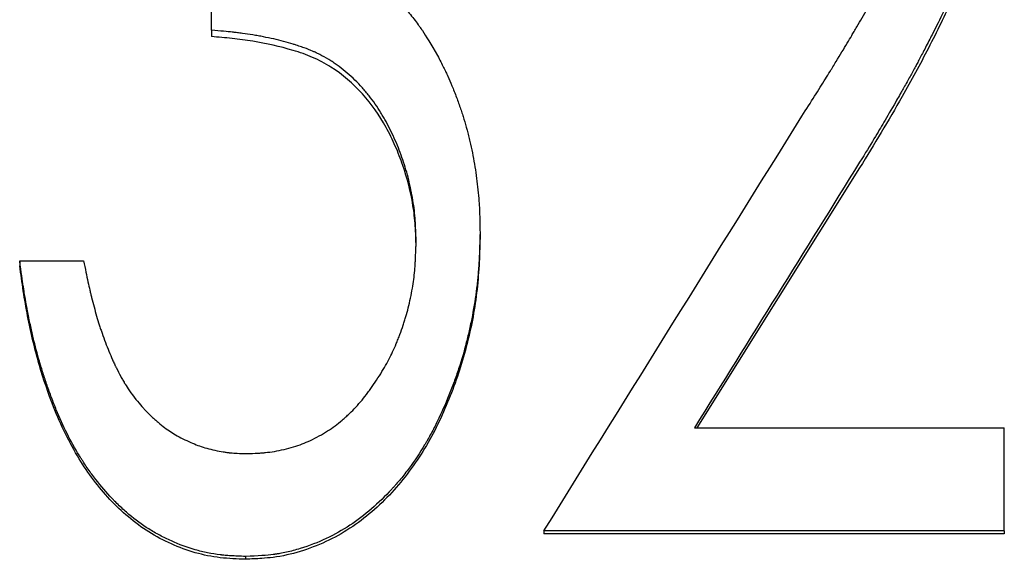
# Model space of a CAD drawing. Header units: millimetres. Extents: x 0 to 840, y 0 to 594.
# Tile 12 of 22: x 243.62 to 252.5, y 338.39 to 343.26. Entities that reach past the tile are written whole.
import ezdxf

# ---------------------------------------------------------------- set-up
doc = ezdxf.new("R2010")
doc.units = ezdxf.units.MM
doc.header["$LTSCALE"] = 2

msp = doc.modelspace()

# ---------------------------------------------------------------- linework, layer by layer
at = {"color": 7, "linetype": 'Continuous', "lineweight": 25}
for p, q in [((245.347, 343.1616), (245.347, 344.0841)), ((245.347, 343.1616), (245.347, 343.1043)), ((251.1956, 341.9212), (249.7255, 339.5757)), ((247.7701, 341.3326), (247.7701, 341.2876)), ((243.6163, 341.0813), (243.6163, 341.038)), ((243.6163, 341.0813), (244.1932, 341.0813)), ((249.7046, 339.5757), (252.5009, 339.5757)), ((252.5009, 338.648), (252.5009, 339.5757)), ((252.5009, 338.648), (248.347, 338.648)), ((248.347, 338.648), (248.347, 338.621)), ((252.5009, 338.621), (248.347, 338.621)), ((252.5009, 338.648), (252.5009, 338.621)), ((245.6553, 338.416), (245.6553, 338.3906))]:
    msp.add_line(p, q, dxfattribs=at)
for points, knots in [([(252.3855, 345.2064), (252.3846, 345.1579), (252.3837, 345.1155), (252.3823, 345.061), (252.3818, 345.0443), (252.3811, 345.0216), (252.3808, 345.0144), (252.3805, 345.0042), (252.3804, 345.0009), (252.3802, 344.9961), (252.3801, 344.9945), (252.38, 344.9914), (252.38, 344.9908), (252.3784, 344.9489), (252.3764, 344.911), (252.3717, 344.8385), (252.369, 344.8047), (252.3591, 344.7023), (252.3503, 344.6322), (252.3337, 344.5243), (252.3277, 344.4879), (252.3145, 344.4141), (252.3071, 344.3758), (252.2846, 344.2654), (252.268, 344.1934), (252.2405, 344.0876), (252.2309, 344.0528), (252.2159, 344.0011), (252.2108, 343.984), (252.203, 343.9584), (252.2003, 343.9499), (252.195, 343.933), (252.1921, 343.9238), (252.17, 343.855), (252.1471, 343.7904), (252.108, 343.6883), (252.0942, 343.6534), (252.0722, 343.5998), (252.0647, 343.5817), (252.0531, 343.5542), (252.0492, 343.545), (252.0433, 343.5311), (252.0413, 343.5264), (252.0383, 343.5194), (252.0373, 343.5171), (252.0353, 343.5124), (252.034, 343.5095), (251.9853, 343.3968), (251.9239, 343.268), (251.8397, 343.1028), (251.8302, 343.0842), (251.8106, 343.0464), (251.7995, 343.0249), (251.7698, 342.9677), (251.752, 342.9336), (251.7283, 342.8886), (251.7209, 342.8746), (251.7106, 342.8552), (251.7073, 342.849), (251.701, 342.837), (251.6974, 342.8303), (251.6778, 342.7938), (251.6611, 342.7633), (251.6256, 342.6994), (251.6069, 342.6662), (251.5846, 342.6273), (251.5821, 342.6229), (251.5771, 342.6142), (251.5739, 342.6086), (251.5651, 342.5933), (251.5594, 342.5833), (251.5425, 342.5538), (251.5316, 342.5349), (251.4791, 342.4437), (251.4434, 342.3821), (251.3994, 342.3068), (251.3874, 342.2863), (251.3588, 342.2381), (251.3426, 342.2112), (251.2889, 342.1223), (251.2458, 342.0519), (251.1956, 341.9705)], [0, 0, 0, 0, 0.03125, 0.03125, 0.046875, 0.046875, 0.054688, 0.054688, 0.058594, 0.058594, 0.060547, 0.060547, 0.0625, 0.0625, 0.09375, 0.09375, 0.125, 0.125, 0.1875, 0.1875, 0.21875, 0.21875, 0.25, 0.25, 0.3125, 0.3125, 0.34375, 0.34375, 0.359375, 0.359375, 0.367188, 0.367188, 0.375, 0.375, 0.4375, 0.4375, 0.46875, 0.46875, 0.484375, 0.484375, 0.492188, 0.492188, 0.496094, 0.496094, 0.498047, 0.498047, 0.5, 0.5, 0.625, 0.625, 0.640625, 0.640625, 0.65625, 0.65625, 0.6875, 0.6875, 0.703125, 0.703125, 0.710938, 0.710938, 0.71875, 0.71875, 0.75, 0.75, 0.78125, 0.78125, 0.785156, 0.785156, 0.789062, 0.789062, 0.796875, 0.796875, 0.8125, 0.8125, 0.875, 0.875, 0.90625, 0.90625, 0.9375, 0.9375, 1, 1, 1, 1]), ([(250.6746, 342.3858), (250.7567, 342.5143), (250.8274, 342.6263), (250.9016, 342.7457), (250.9157, 342.7685), (250.9308, 342.793), (250.9324, 342.7957), (250.9357, 342.8011), (250.937, 342.8032), (250.9446, 342.8155), (250.9495, 342.8236), (250.9642, 342.8476), (250.9738, 342.8632), (251.0203, 342.9395), (251.0537, 342.9946), (251.0979, 343.0684), (251.1117, 343.0916), (251.1278, 343.1186), (251.1311, 343.1243), (251.1391, 343.1379), (251.1431, 343.1446), (251.1551, 343.165), (251.163, 343.1786), (251.2026, 343.2466), (251.234, 343.3014), (251.2727, 343.3704), (251.2804, 343.3842), (251.292, 343.4049), (251.2966, 343.4134), (251.3056, 343.4296), (251.31, 343.4376), (251.3319, 343.4772), (251.3483, 343.5074), (251.3793, 343.5648), (251.3937, 343.5919), (251.4139, 343.6304), (251.4204, 343.6429), (251.4297, 343.661), (251.4328, 343.6669), (251.4387, 343.6786), (251.4412, 343.6834), (251.4579, 343.7165), (251.4715, 343.744), (251.4919, 343.7866), (251.4987, 343.8011), (251.509, 343.8232), (251.5125, 343.8306), (251.5194, 343.8455), (251.5225, 343.8524), (251.5412, 343.8934), (251.5549, 343.9243), (251.5737, 343.9677), (251.5796, 343.9817), (251.588, 344.002), (251.5908, 344.0086), (251.5961, 344.0216), (251.5983, 344.027), (251.6244, 344.0925), (251.6457, 344.1516), (251.6748, 344.2415), (251.684, 344.2716), (251.7015, 344.3324), (251.7096, 344.3624), (251.7335, 344.4566), (251.7472, 344.5189), (251.7646, 344.6117), (251.7699, 344.6425), (251.7793, 344.7039), (251.7836, 344.7354), (251.7907, 344.7944), (251.7938, 344.8249), (251.7977, 344.8719), (251.7988, 344.8878), (251.8004, 344.912), (251.8009, 344.9202), (251.8016, 344.9324), (251.8018, 344.9365), (251.8021, 344.9427), (251.8022, 344.9448), (251.8025, 344.9489), (251.8026, 344.9518), (251.8047, 344.9949), (251.8067, 345.0578), (251.8086, 345.1417)], [0, 0, 0, 0, 0.125, 0.125, 0.15625, 0.15625, 0.160156, 0.160156, 0.164062, 0.164062, 0.171875, 0.171875, 0.1875, 0.1875, 0.25, 0.25, 0.28125, 0.28125, 0.289062, 0.289062, 0.296875, 0.296875, 0.3125, 0.3125, 0.375, 0.375, 0.390625, 0.390625, 0.398438, 0.398438, 0.40625, 0.40625, 0.4375, 0.4375, 0.46875, 0.46875, 0.484375, 0.484375, 0.492188, 0.492188, 0.5, 0.5, 0.53125, 0.53125, 0.546875, 0.546875, 0.554688, 0.554688, 0.5625, 0.5625, 0.59375, 0.59375, 0.609375, 0.609375, 0.617188, 0.617188, 0.625, 0.625, 0.6875, 0.6875, 0.71875, 0.71875, 0.75, 0.75, 0.8125, 0.8125, 0.84375, 0.84375, 0.875, 0.875, 0.90625, 0.90625, 0.921875, 0.921875, 0.929688, 0.929688, 0.933594, 0.933594, 0.935547, 0.935547, 0.9375, 0.9375, 1, 1, 1, 1]), ([(252.3855, 345.1354), (252.3842, 345.0631), (252.3815, 344.9187), (252.3635, 344.6301), (252.3061, 344.2725), (252.1982, 343.8511), (252.0311, 343.4263), (251.8549, 343.0736), (251.7012, 342.7795), (251.5584, 342.5266), (251.3921, 342.2393), (251.2611, 342.0273), (251.1956, 341.9212)], [0, 0, 0, 0, 0.062513, 0.125017, 0.249989, 0.374953, 0.499929, 0.642825, 0.714402, 0.785693, 0.892773, 1, 1, 1, 1]), ([(246.6884, 343.7023), (246.7126, 343.6861), (246.7337, 343.6718), (246.7608, 343.6533), (246.7691, 343.6476), (246.7803, 343.6398), (246.7839, 343.6373), (246.7889, 343.6338), (246.7905, 343.6326), (246.7929, 343.631), (246.7937, 343.6304), (246.7952, 343.6293), (246.7955, 343.6292), (246.8165, 343.6143), (246.8351, 343.6007), (246.8699, 343.5742), (246.8856, 343.5618), (246.9323, 343.5231), (246.9635, 343.495), (247.0104, 343.4491), (247.026, 343.4333), (247.0495, 343.4086), (247.0573, 343.4002), (247.073, 343.3831), (247.0812, 343.374), (247.1183, 343.3322), (247.1466, 343.2982), (247.1868, 343.2464), (247.1999, 343.229), (247.2189, 343.2027), (247.2251, 343.1939), (247.2344, 343.1807), (247.2374, 343.1762), (247.242, 343.1696), (247.2435, 343.1674), (247.2465, 343.1629), (247.2485, 343.16), (247.282, 343.1102), (247.3276, 343.0355), (247.3861, 342.9344)], [0, 0, 0, 0, 0.0625, 0.0625, 0.09375, 0.09375, 0.109375, 0.109375, 0.117188, 0.117188, 0.121094, 0.121094, 0.125, 0.125, 0.1875, 0.1875, 0.25, 0.25, 0.375, 0.375, 0.4375, 0.4375, 0.46875, 0.46875, 0.5, 0.5, 0.625, 0.625, 0.6875, 0.6875, 0.71875, 0.71875, 0.734375, 0.734375, 0.742188, 0.742188, 0.75, 0.75, 1, 1, 1, 1]), ([(247.1932, 341.2549), (247.1921, 341.2966), (247.1909, 341.3331), (247.1891, 341.38), (247.1884, 341.3943), (247.1874, 341.4138), (247.1871, 341.42), (247.1866, 341.4288), (247.1864, 341.4317), (247.1862, 341.4358), (247.1861, 341.4372), (247.1859, 341.4398), (247.1859, 341.4405), (247.1816, 341.5053), (247.1746, 341.5665), (247.1541, 341.6911), (247.1414, 341.7526), (247.1111, 341.8738), (247.0933, 341.9344), (247.0537, 342.0505), (247.0311, 342.1086), (246.993, 342.1957), (246.979, 342.2259), (246.951, 342.2833), (246.9367, 342.3109), (246.9149, 342.3508), (246.9075, 342.3639), (246.8927, 342.3895), (246.8843, 342.4036), (246.8594, 342.4439), (246.8421, 342.4701), (246.8062, 342.5213), (246.7876, 342.5463), (246.7587, 342.5828), (246.7489, 342.5947), (246.729, 342.6184), (246.7195, 342.6294), (246.6649, 342.6904), (246.6195, 342.7351), (246.5486, 342.7958), (246.5245, 342.815), (246.4877, 342.8422), (246.4753, 342.851), (246.4503, 342.8681), (246.4382, 342.8761), (246.3984, 342.9013), (246.3714, 342.917), (246.3301, 342.939), (246.3162, 342.946), (246.2952, 342.9562), (246.2882, 342.9596), (246.2776, 342.9645), (246.274, 342.9661), (246.2669, 342.9693), (246.2627, 342.9712), (246.2371, 342.9824), (246.2111, 342.9927), (246.1671, 343.0085), (246.1516, 343.0138), (246.1271, 343.0219), (246.1187, 343.0246), (246.1058, 343.0287), (246.1014, 343.0301), (246.0926, 343.0328), (246.0872, 343.0345), (246.0273, 343.0529), (245.9688, 343.0685), (245.8776, 343.0894), (245.8466, 343.0959), (245.7994, 343.1051), (245.7835, 343.108), (245.7514, 343.1137), (245.7343, 343.1166), (245.6883, 343.1241), (245.6576, 343.1286), (245.6112, 343.1349), (245.5957, 343.1369), (245.5724, 343.1398), (245.5646, 343.1407), (245.553, 343.1421), (245.5491, 343.1426), (245.5432, 343.1432), (245.5413, 343.1434), (245.5374, 343.1439), (245.5348, 343.1442), (245.4921, 343.1489), (245.43, 343.1546), (245.347, 343.1616)], [0, 0, 0, 0, 0.03125, 0.03125, 0.046875, 0.046875, 0.054688, 0.054688, 0.058594, 0.058594, 0.060547, 0.060547, 0.0625, 0.0625, 0.125, 0.125, 0.1875, 0.1875, 0.25, 0.25, 0.3125, 0.3125, 0.34375, 0.34375, 0.375, 0.375, 0.390625, 0.390625, 0.40625, 0.40625, 0.4375, 0.4375, 0.46875, 0.46875, 0.484375, 0.484375, 0.5, 0.5, 0.5625, 0.5625, 0.59375, 0.59375, 0.609375, 0.609375, 0.625, 0.625, 0.65625, 0.65625, 0.671875, 0.671875, 0.679688, 0.679688, 0.683594, 0.683594, 0.6875, 0.6875, 0.71875, 0.71875, 0.734375, 0.734375, 0.742188, 0.742188, 0.746094, 0.746094, 0.75, 0.75, 0.8125, 0.8125, 0.84375, 0.84375, 0.859375, 0.859375, 0.875, 0.875, 0.90625, 0.90625, 0.921875, 0.921875, 0.929688, 0.929688, 0.933594, 0.933594, 0.935547, 0.935547, 0.9375, 0.9375, 1, 1, 1, 1]), ([(247.1932, 341.2104), (247.1917, 341.2726), (247.1886, 341.3969), (247.16, 341.6439), (247.0987, 341.886), (247.0075, 342.118), (246.8988, 342.3415), (246.72, 342.5984), (246.4824, 342.8038), (246.2618, 342.921), (246.0252, 343.0014), (245.781, 343.0556), (245.5336, 343.0886), (245.4092, 343.0991), (245.347, 343.1043)], [0, 0, 0, 0, 0.062563, 0.125105, 0.250104, 0.312496, 0.375971, 0.500061, 0.624798, 0.687311, 0.749842, 0.874873, 0.937434, 1, 1, 1, 1]), ([(247.3861, 342.9344), (247.4074, 342.8934), (247.4258, 342.8574), (247.449, 342.8109), (247.456, 342.7967), (247.4653, 342.7772), (247.4683, 342.771), (247.4724, 342.7621), (247.4738, 342.7593), (247.4764, 342.7537), (247.4773, 342.7517), (247.4911, 342.7214), (247.5038, 342.6919), (247.5236, 342.6438), (247.5302, 342.6271), (247.5438, 342.5925), (247.5509, 342.5739), (247.5711, 342.5203), (247.5834, 342.4861), (247.6004, 342.4369), (247.6057, 342.4209), (247.6159, 342.3896), (247.6204, 342.3754), (247.635, 342.3276), (247.6443, 342.2949), (247.6577, 342.2447), (247.6621, 342.2277), (247.6706, 342.1934), (247.6748, 342.1754), (247.6944, 342.0906), (247.708, 342.0225), (247.7255, 341.9199), (247.7309, 341.8857), (247.7405, 341.8171), (247.7448, 341.7834), (247.7527, 341.7133), (247.756, 341.6784), (247.7601, 341.6266), (247.7614, 341.6093), (247.763, 341.5836), (247.7635, 341.575), (247.7642, 341.5622), (247.7644, 341.5579), (247.7647, 341.5515), (247.7648, 341.5494), (247.765, 341.5451), (247.7651, 341.5423), (247.7673, 341.4946), (247.769, 341.4252), (247.7701, 341.3326)], [0, 0, 0, 0, 0.0625, 0.0625, 0.09375, 0.09375, 0.109375, 0.109375, 0.117188, 0.117188, 0.125, 0.125, 0.1875, 0.1875, 0.21875, 0.21875, 0.25, 0.25, 0.3125, 0.3125, 0.34375, 0.34375, 0.375, 0.375, 0.4375, 0.4375, 0.46875, 0.46875, 0.5, 0.5, 0.625, 0.625, 0.6875, 0.6875, 0.75, 0.75, 0.8125, 0.8125, 0.84375, 0.84375, 0.859375, 0.859375, 0.867188, 0.867188, 0.871094, 0.871094, 0.875, 0.875, 1, 1, 1, 1]), ([(247.7701, 341.3326), (247.7686, 341.2772), (247.7671, 341.2287), (247.7648, 341.1664), (247.764, 341.1473), (247.7629, 341.1213), (247.7625, 341.1131), (247.762, 341.1014), (247.7618, 341.0976), (247.7615, 341.0921), (247.7614, 341.0903), (247.7612, 341.0867), (247.7612, 341.086), (247.7587, 341.0397), (247.7557, 340.9973), (247.7503, 340.9351), (247.7483, 340.9146), (247.7441, 340.8743), (247.7419, 340.8551), (247.7291, 340.7529), (247.7163, 340.6711), (247.693, 340.5486), (247.6846, 340.5077), (247.671, 340.4464), (247.6663, 340.426), (247.6565, 340.3852), (247.6513, 340.3639), (247.6262, 340.2659), (247.6032, 340.1872), (247.5641, 340.0687), (247.5503, 340.0291), (247.5284, 339.9697), (247.521, 339.9498), (247.5056, 339.9101), (247.4981, 339.8911), (247.4562, 339.7874), (247.4212, 339.7086), (247.3663, 339.5966), (247.3476, 339.5603), (247.319, 339.5074), (247.3093, 339.49), (247.2948, 339.4643), (247.2899, 339.4558), (247.28, 339.439), (247.2756, 339.4315), (247.2262, 339.3487), (247.1794, 339.2786), (247.1052, 339.1786), (247.0797, 339.1461), (247.0405, 339.0986), (247.0272, 339.083), (247.0071, 339.06), (247.0004, 339.0523), (246.9868, 339.0372), (246.9804, 339.0302), (246.9143, 338.9583), (246.8534, 338.8993), (246.7277, 338.7911), (246.6635, 338.7423), (246.5284, 338.6528), (246.4571, 338.6129), (246.3072, 338.5427), (246.2293, 338.5127), (246.1048, 338.4743), (246.0638, 338.4634), (246.0031, 338.45), (245.983, 338.4461), (245.953, 338.4408), (245.9431, 338.4392), (245.9282, 338.437), (245.9233, 338.4362), (245.9158, 338.4352), (245.9134, 338.4349), (245.9084, 338.4342), (245.9052, 338.4338), (245.8489, 338.4266), (245.7662, 338.4208), (245.6553, 338.416)], [0, 0, 0, 0, 0.03125, 0.03125, 0.046875, 0.046875, 0.054688, 0.054688, 0.058594, 0.058594, 0.060547, 0.060547, 0.0625, 0.0625, 0.09375, 0.09375, 0.109375, 0.109375, 0.125, 0.125, 0.1875, 0.1875, 0.21875, 0.21875, 0.234375, 0.234375, 0.25, 0.25, 0.3125, 0.3125, 0.34375, 0.34375, 0.359375, 0.359375, 0.375, 0.375, 0.4375, 0.4375, 0.46875, 0.46875, 0.484375, 0.484375, 0.492188, 0.492188, 0.5, 0.5, 0.5625, 0.5625, 0.59375, 0.59375, 0.609375, 0.609375, 0.617188, 0.617188, 0.625, 0.625, 0.6875, 0.6875, 0.75, 0.75, 0.8125, 0.8125, 0.875, 0.875, 0.90625, 0.90625, 0.921875, 0.921875, 0.929688, 0.929688, 0.933594, 0.933594, 0.935547, 0.935547, 0.9375, 0.9375, 1, 1, 1, 1]), ([(247.7701, 341.2876), (247.7679, 341.205), (247.7635, 341.0398), (247.7351, 340.7103), (247.6568, 340.3031), (247.4995, 339.8315), (247.2839, 339.3823), (246.9865, 338.9809), (246.6093, 338.6506), (246.2287, 338.4741), (245.952, 338.4106), (245.7866, 338.3968), (245.7038, 338.3929), (245.6553, 338.3906)], [0, 0, 0, 0, 0.062583, 0.125154, 0.250244, 0.375316, 0.500359, 0.625305, 0.750176, 0.874918, 0.937424, 0.963388, 1, 1, 1, 1]), ([(245.6644, 339.3438), (245.7021, 339.3449), (245.7352, 339.3462), (245.7776, 339.3484), (245.7906, 339.3493), (245.8083, 339.3506), (245.8139, 339.351), (245.8219, 339.3517), (245.8244, 339.352), (245.8294, 339.3524), (245.831, 339.3526), (245.8861, 339.3583), (245.9413, 339.3678), (246.0624, 339.3958), (246.1165, 339.412), (246.1888, 339.44), (246.2137, 339.4507), (246.2651, 339.4749), (246.2925, 339.4888), (246.3713, 339.5317), (246.4197, 339.5626), (246.4837, 339.6105), (246.5051, 339.6277), (246.5375, 339.6554), (246.5483, 339.6649), (246.5646, 339.6797), (246.5701, 339.6847), (246.5809, 339.6948), (246.587, 339.7005), (246.631, 339.7426), (246.6687, 339.783), (246.7233, 339.8484), (246.7411, 339.8709), (246.7674, 339.9059), (246.7761, 339.9177), (246.7933, 339.9418), (246.8012, 339.9532), (246.8463, 340.0198), (246.8787, 340.071), (246.9215, 340.1447), (246.9348, 340.1688), (246.9595, 340.2159), (246.9706, 340.2381), (246.9923, 340.2847), (247.0032, 340.3094), (247.0197, 340.3488), (247.0252, 340.3622), (247.0363, 340.39), (247.042, 340.4047), (247.0582, 340.4469), (247.0681, 340.4745), (247.0816, 340.515), (247.0859, 340.5283), (247.0941, 340.5547), (247.0982, 340.5683), (247.1156, 340.6296), (247.1294, 340.6856), (247.1556, 340.807), (247.1656, 340.8635), (247.1754, 340.9398), (247.1783, 340.9667), (247.182, 341.0092), (247.1831, 341.0237), (247.1847, 341.046), (247.1852, 341.0536), (247.1859, 341.065), (247.1861, 341.0689), (247.1864, 341.0747), (247.1865, 341.0766), (247.1868, 341.0805), (247.1869, 341.0832), (247.189, 341.1222), (247.1911, 341.1791), (247.1932, 341.2549)], [0, 0, 0, 0, 0.03125, 0.03125, 0.046875, 0.046875, 0.054688, 0.054688, 0.058594, 0.058594, 0.0625, 0.0625, 0.125, 0.125, 0.1875, 0.1875, 0.21875, 0.21875, 0.25, 0.25, 0.3125, 0.3125, 0.34375, 0.34375, 0.359375, 0.359375, 0.367188, 0.367188, 0.375, 0.375, 0.4375, 0.4375, 0.46875, 0.46875, 0.484375, 0.484375, 0.5, 0.5, 0.5625, 0.5625, 0.59375, 0.59375, 0.625, 0.625, 0.65625, 0.65625, 0.671875, 0.671875, 0.6875, 0.6875, 0.71875, 0.71875, 0.734375, 0.734375, 0.75, 0.75, 0.8125, 0.8125, 0.875, 0.875, 0.90625, 0.90625, 0.921875, 0.921875, 0.929688, 0.929688, 0.933594, 0.933594, 0.935547, 0.935547, 0.9375, 0.9375, 1, 1, 1, 1]), ([(245.6553, 338.416), (245.6047, 338.4177), (245.5603, 338.4198), (245.5029, 338.4234), (245.4853, 338.4247), (245.4613, 338.4268), (245.4536, 338.4275), (245.4428, 338.4286), (245.4393, 338.429), (245.4341, 338.4296), (245.4324, 338.4298), (245.4291, 338.4301), (245.4282, 338.4302), (245.3875, 338.4352), (245.3496, 338.4413), (245.2745, 338.4565), (245.2366, 338.4658), (245.1284, 338.4969), (245.056, 338.5235), (244.9491, 338.5716), (244.9143, 338.5886), (244.8636, 338.6157), (244.8469, 338.625), (244.814, 338.6441), (244.797, 338.6544), (244.7206, 338.7023), (244.6608, 338.7462), (244.5729, 338.8203), (244.5439, 338.8463), (244.5009, 338.8875), (244.4867, 338.9016), (244.4654, 338.9232), (244.4583, 338.9305), (244.4442, 338.9452), (244.4365, 338.9535), (244.3798, 339.0145), (244.3315, 339.0723), (244.2622, 339.1643), (244.2396, 339.1959), (244.2066, 339.2445), (244.1957, 339.261), (244.1795, 339.286), (244.1742, 339.2943), (244.1636, 339.3112), (244.1578, 339.3204), (244.076, 339.4538), (244.0072, 339.5903), (243.9318, 339.7746), (243.9173, 339.8122), (243.8898, 339.8857), (243.8766, 339.9224), (243.8512, 339.9954), (243.8391, 340.0318), (243.8217, 340.0861), (243.8161, 340.1042), (243.8078, 340.1313), (243.8051, 340.1404), (243.7997, 340.1584), (243.7969, 340.168), (243.7747, 340.2439), (243.756, 340.315), (243.7294, 340.4273), (243.7207, 340.4656), (243.7081, 340.5245), (243.704, 340.5444), (243.6979, 340.5745), (243.6959, 340.5846), (243.6929, 340.5999), (243.6919, 340.605), (243.6899, 340.6152), (243.6888, 340.6209), (243.6809, 340.6618), (243.6741, 340.6989), (243.6644, 340.7557), (243.6612, 340.7749), (243.6565, 340.8039), (243.6549, 340.8136), (243.6526, 340.8283), (243.6519, 340.8332), (243.6507, 340.8406), (243.6503, 340.843), (243.6496, 340.848), (243.6491, 340.8513), (243.6411, 340.9036), (243.6302, 340.9797), (243.6163, 341.0813)], [0, 0, 0, 0, 0.03125, 0.03125, 0.046875, 0.046875, 0.054688, 0.054688, 0.058594, 0.058594, 0.060547, 0.060547, 0.0625, 0.0625, 0.09375, 0.09375, 0.125, 0.125, 0.1875, 0.1875, 0.21875, 0.21875, 0.234375, 0.234375, 0.25, 0.25, 0.3125, 0.3125, 0.34375, 0.34375, 0.359375, 0.359375, 0.367188, 0.367188, 0.375, 0.375, 0.4375, 0.4375, 0.46875, 0.46875, 0.484375, 0.484375, 0.492188, 0.492188, 0.5, 0.5, 0.625, 0.625, 0.65625, 0.65625, 0.6875, 0.6875, 0.71875, 0.71875, 0.734375, 0.734375, 0.742188, 0.742188, 0.75, 0.75, 0.8125, 0.8125, 0.84375, 0.84375, 0.859375, 0.859375, 0.867188, 0.867188, 0.871094, 0.871094, 0.875, 0.875, 0.90625, 0.90625, 0.921875, 0.921875, 0.929688, 0.929688, 0.933594, 0.933594, 0.935547, 0.935547, 0.9375, 0.9375, 1, 1, 1, 1]), ([(244.1932, 341.0813), (244.2075, 341.0105), (244.2206, 340.9477), (244.2384, 340.8655), (244.2441, 340.8401), (244.2522, 340.805), (244.2548, 340.7938), (244.2586, 340.7778), (244.2598, 340.7726), (244.2617, 340.7649), (244.2623, 340.7624), (244.2632, 340.7587), (244.2635, 340.7574), (244.2641, 340.755), (244.2643, 340.7544), (244.2794, 340.6934), (244.2946, 340.6369), (244.3183, 340.5562), (244.3263, 340.5299), (244.3386, 340.4916), (244.3427, 340.479), (244.349, 340.4604), (244.3511, 340.4542), (244.3553, 340.4419), (244.357, 340.4369), (244.3795, 340.3728), (244.4002, 340.3184), (244.4321, 340.2406), (244.443, 340.2153), (244.4595, 340.1784), (244.465, 340.1662), (244.4734, 340.1482), (244.4762, 340.1422), (244.4804, 340.1333), (244.4818, 340.1304), (244.4847, 340.1245), (244.4858, 340.1221), (244.5009, 340.0911), (244.5142, 340.065), (244.5343, 340.0281), (244.5409, 340.0161), (244.551, 339.9987), (244.5543, 339.993), (244.5593, 339.9846), (244.561, 339.9818), (244.5643, 339.9763), (244.5664, 339.9729), (244.5885, 339.9368), (244.6206, 339.8908), (244.6638, 339.8328)], [0, 0, 0, 0, 0.125, 0.125, 0.1875, 0.1875, 0.21875, 0.21875, 0.234375, 0.234375, 0.242188, 0.242188, 0.246094, 0.246094, 0.25, 0.25, 0.375, 0.375, 0.4375, 0.4375, 0.46875, 0.46875, 0.484375, 0.484375, 0.5, 0.5, 0.625, 0.625, 0.6875, 0.6875, 0.71875, 0.71875, 0.734375, 0.734375, 0.742188, 0.742188, 0.75, 0.75, 0.8125, 0.8125, 0.84375, 0.84375, 0.859375, 0.859375, 0.867188, 0.867188, 0.875, 0.875, 1, 1, 1, 1]), ([(245.6553, 338.3906), (245.5786, 338.3933), (245.4253, 338.3987), (245.1988, 338.4446), (244.9827, 338.5246), (244.7109, 338.6675), (244.4174, 338.9202), (244.1821, 339.2352), (244.0238, 339.5226), (243.9024, 339.8039), (243.7816, 340.1581), (243.6993, 340.5096), (243.6476, 340.8109), (243.6267, 340.9623), (243.6163, 341.038)], [0, 0, 0, 0, 0.0625347, 0.1250247, 0.1875287, 0.2500355, 0.3747852, 0.4996878, 0.5693024, 0.6425394, 0.7498251, 0.8748927, 0.9374446, 1, 1, 1, 1]), ([(244.6638, 339.8328), (244.6845, 339.8083), (244.7029, 339.787), (244.7267, 339.7599), (244.7341, 339.7516), (244.7442, 339.7405), (244.7475, 339.737), (244.7521, 339.732), (244.7536, 339.7304), (244.7565, 339.7273), (244.7573, 339.7264), (244.775, 339.7079), (244.7917, 339.6914), (244.8181, 339.6668), (244.8271, 339.6586), (244.8457, 339.6422), (244.8547, 339.6343), (244.8852, 339.6087), (244.905, 339.5929), (244.9435, 339.564), (244.9627, 339.5505), (245.0155, 339.5162), (245.0578, 339.4928), (245.1308, 339.4573), (245.1541, 339.4466), (245.1983, 339.4278), (245.2185, 339.4198), (245.2805, 339.398), (245.3277, 339.3848), (245.4032, 339.3682), (245.4277, 339.3635), (245.4633, 339.3577), (245.4749, 339.356), (245.4922, 339.3538), (245.4979, 339.3531), (245.5063, 339.3521), (245.5092, 339.3518), (245.5148, 339.3512), (245.5183, 339.3509), (245.552, 339.3476), (245.6, 339.3454), (245.6644, 339.3438)], [0, 0, 0, 0, 0.0625, 0.0625, 0.09375, 0.09375, 0.109375, 0.109375, 0.117188, 0.117188, 0.125, 0.125, 0.1875, 0.1875, 0.21875, 0.21875, 0.25, 0.25, 0.3125, 0.3125, 0.375, 0.375, 0.5, 0.5, 0.5625, 0.5625, 0.625, 0.625, 0.75, 0.75, 0.8125, 0.8125, 0.84375, 0.84375, 0.859375, 0.859375, 0.867188, 0.867188, 0.875, 0.875, 1, 1, 1, 1])]:
    msp.add_open_spline(points, degree=3, knots=knots, dxfattribs=at)
for points in [[(248.347, 338.648), (249.1229, 339.8962), (249.8987, 341.1426), (250.6746, 342.3858)], [(251.1956, 341.9705), (250.6986, 341.1734), (250.2016, 340.3749), (249.7046, 339.5757)]]:
    msp.add_open_spline(points, degree=3, dxfattribs=at)

doc.saveas('drawing.dxf')
